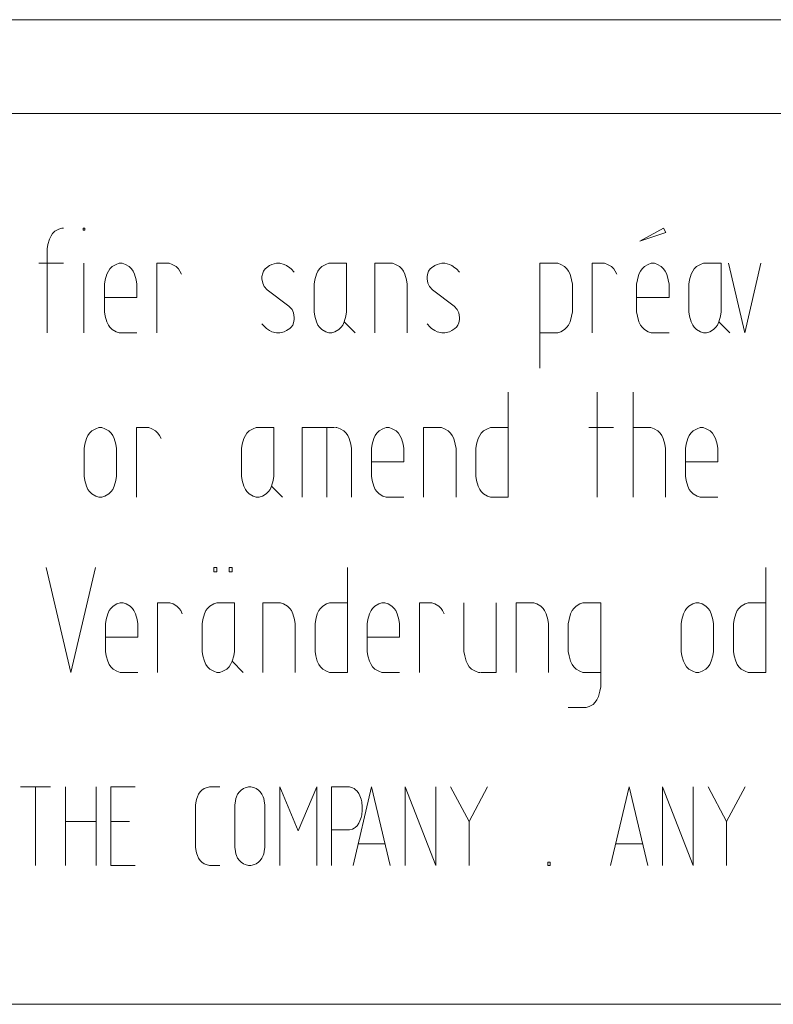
# Model space of a CAD drawing. Header units: millimetres. Extents: x 3 to 207, y 3 to 294.
# Tile 4 of 61: x 40 to 55, y 3 to 22. Entities that reach past the tile are written whole.
import ezdxf

# ---------------------------------------------------------------- set-up
doc = ezdxf.new("R2010")
doc.units = ezdxf.units.MM
doc.layers.add('1', color=7, linetype='CONTINUOUS', true_color=0xffffff)

msp = doc.modelspace()

# ---------------------------------------------------------------- linework, layer by layer
at = {"layer": '1', "color": 172, "linetype": 'Continuous', "lineweight": 18}
msp.add_line((30.014847, 21.793278), (59.014843, 21.793278), dxfattribs=at)
at = {"layer": '1', "color": 7, "linetype": 'Continuous', "lineweight": 18}
for p, q in [((3, 20.000221), (207, 20.000221)), ((105, 3), (3, 3))]:
    msp.add_line(p, q, dxfattribs=at)
at = {"layer": '1', "color": 7, "linetype": 'Continuous', "lineweight": 13}
for p, q in [((41.015076, 17.606739), (41.044548, 17.669897)), ((41.044548, 17.669897), (41.07402, 17.712)), ((41.07402, 17.712), (41.118233, 17.754107)), ((41.118233, 17.754107), (41.191917, 17.796211)), ((41.191917, 17.796211), (41.250862, 17.817265)), ((41.250862, 17.817265), (41.280338, 17.817265)), ((41.658337, 17.77516), (41.658337, 17.817265)), ((41.658337, 17.817265), (41.687809, 17.817265)), ((41.687809, 17.77516), (41.658337, 17.77516)), ((41.687809, 17.817265), (41.687809, 17.77516)), ((52.742653, 17.817265), (52.285812, 17.564632)), ((52.285812, 17.564632), (52.786861, 17.733053)), ((52.786861, 17.733053), (52.742653, 17.817265)), ((40.970863, 17.417265), (40.9856, 17.501474)), ((40.9856, 17.501474), (41.015076, 17.606739)), ((40.970863, 17.37516), (40.970863, 17.417265)), ((40.970863, 15.817265), (40.970863, 17.37516)), ((40.808758, 17.143581), (41.280338, 17.143581)), ((41.673077, 15.817265), (41.673077, 17.143581)), ((42.286865, 17.122528), (42.213181, 17.080421)), ((42.345814, 17.143581), (42.286865, 17.122528)), ((42.375286, 17.143581), (42.345814, 17.143581)), ((42.404758, 17.143581), (42.375286, 17.143581)), ((42.463707, 17.122528), (42.404758, 17.143581)), ((42.537388, 17.080421), (42.463707, 17.122528)), ((43.062759, 15.817265), (43.062759, 17.143581)), ((43.062759, 17.143581), (43.269073, 17.143581)), ((43.269073, 17.143581), (43.298546, 17.143581)), ((43.298546, 17.143581), (43.357494, 17.122528)), ((43.357494, 17.122528), (43.431179, 17.080421)), ((45.26297, 17.122528), (45.218761, 17.101475)), ((45.351387, 17.143581), (45.26297, 17.122528)), ((45.410336, 17.143581), (45.351387, 17.143581)), ((45.49876, 17.122528), (45.410336, 17.143581)), ((45.542969, 17.101475), (45.49876, 17.122528)), ((46.289387, 17.122528), (46.215706, 17.080421)), ((46.348339, 17.143581), (46.289387, 17.122528)), ((46.377811, 17.143581), (46.348339, 17.143581)), ((46.687286, 17.143581), (46.377811, 17.143581)), ((46.687286, 16.259369), (46.687286, 17.143581)), ((47.536861, 17.143581), (47.227394, 17.143581)), ((47.227394, 17.143581), (47.227394, 15.817265)), ((47.566338, 17.143581), (47.536861, 17.143581)), ((47.625286, 17.122528), (47.566338, 17.143581)), ((47.698971, 17.080421), (47.625286, 17.122528)), ((48.415913, 17.122528), (48.371704, 17.101475)), ((48.504337, 17.143581), (48.415913, 17.122528)), ((48.563286, 17.143581), (48.504337, 17.143581)), ((48.651703, 17.122528), (48.563286, 17.143581)), ((48.695919, 17.101475), (48.651703, 17.122528)), ((50.689812, 17.143581), (50.380337, 17.143581)), ((50.380337, 17.143581), (50.380337, 15.14358)), ((50.719284, 17.143581), (50.689812, 17.143581)), ((50.778229, 17.122528), (50.719284, 17.143581)), ((50.851917, 17.080421), (50.778229, 17.122528)), ((51.377285, 15.817265), (51.377285, 17.143581)), ((51.377285, 17.143581), (51.583603, 17.143581)), ((51.583603, 17.143581), (51.613075, 17.143581)), ((51.613075, 17.143581), (51.67202, 17.122528)), ((51.67202, 17.122528), (51.745705, 17.080421)), ((52.374229, 17.080421), (52.447918, 17.122528)), ((52.447918, 17.122528), (52.506863, 17.143581)), ((52.506863, 17.143581), (52.565811, 17.143581)), ((52.565811, 17.143581), (52.62476, 17.122528)), ((52.62476, 17.122528), (52.698444, 17.080421)), ((53.444862, 17.122528), (53.371178, 17.080421)), ((53.503811, 17.143581), (53.444862, 17.122528)), ((53.533287, 17.143581), (53.503811, 17.143581)), ((53.842758, 17.143581), (53.533287, 17.143581)), ((53.842758, 16.259369), (53.842758, 17.143581)), ((53.982861, 17.143581), (54.292336, 15.817265)), ((54.292336, 15.817265), (54.60181, 17.143581)), ((42.110023, 16.933054), (42.080547, 16.827791)), ((42.139496, 16.996212), (42.110023, 16.933054)), ((42.168968, 17.038317), (42.139496, 16.996212)), ((42.213181, 17.080421), (42.168968, 17.038317)), ((42.5816, 17.038317), (42.537388, 17.080421)), ((42.611076, 16.996212), (42.5816, 17.038317)), ((42.640549, 16.933054), (42.611076, 16.996212)), ((42.670021, 16.827791), (42.640549, 16.933054)), ((43.431179, 17.080421), (43.475388, 17.038317)), ((43.475388, 17.038317), (43.504864, 16.996212)), ((43.504864, 16.996212), (43.534336, 16.933054)), ((45.086128, 16.954107), (45.071388, 16.890949)), ((45.100864, 16.996212), (45.086128, 16.954107)), ((45.130337, 17.038317), (45.100864, 16.996212)), ((45.159813, 17.05937), (45.130337, 17.038317)), ((45.218761, 17.101475), (45.159813, 17.05937)), ((45.601917, 17.05937), (45.542969, 17.101475)), ((45.631393, 17.038317), (45.601917, 17.05937)), ((45.690338, 16.975159), (45.631393, 17.038317)), ((46.112545, 16.933054), (46.083076, 16.827791)), ((46.142021, 16.996212), (46.112545, 16.933054)), ((46.171494, 17.038317), (46.142021, 16.996212)), ((46.215706, 17.080421), (46.171494, 17.038317)), ((47.743179, 17.038317), (47.698971, 17.080421)), ((47.772652, 16.996212), (47.743179, 17.038317)), ((47.802128, 16.933054), (47.772652, 16.996212)), ((47.8316, 16.827791), (47.802128, 16.933054)), ((48.239071, 16.954107), (48.224339, 16.890949)), ((48.253811, 16.996212), (48.239071, 16.954107)), ((48.283287, 17.038317), (48.253811, 16.996212)), ((48.312759, 17.05937), (48.283287, 17.038317)), ((48.371704, 17.101475), (48.312759, 17.05937)), ((48.754864, 17.05937), (48.695919, 17.101475)), ((48.784336, 17.038317), (48.754864, 17.05937)), ((48.843285, 16.975159), (48.784336, 17.038317)), ((50.896126, 17.038317), (50.851917, 17.080421)), ((50.925602, 16.996212), (50.896126, 17.038317)), ((50.95507, 16.933054), (50.925602, 16.996212)), ((50.984547, 16.827791), (50.95507, 16.933054)), ((51.745705, 17.080421), (51.789917, 17.038317)), ((51.789917, 17.038317), (51.819393, 16.996212)), ((51.819393, 16.996212), (51.848862, 16.933054)), ((52.241604, 16.827791), (52.271076, 16.933054)), ((52.271076, 16.933054), (52.300552, 16.996212)), ((52.300552, 16.996212), (52.330021, 17.038317)), ((52.330021, 17.038317), (52.374229, 17.080421)), ((52.698444, 17.080421), (52.742653, 17.038317)), ((52.742653, 17.038317), (52.772129, 16.996212)), ((52.772129, 16.996212), (52.801601, 16.933054)), ((52.801601, 16.933054), (52.831078, 16.827791)), ((53.268021, 16.933054), (53.238552, 16.827791)), ((53.297497, 16.996212), (53.268021, 16.933054)), ((53.326969, 17.038317), (53.297497, 16.996212)), ((53.371178, 17.080421), (53.326969, 17.038317)), ((42.080547, 16.827791), (42.065811, 16.74358)), ((42.065811, 16.74358), (42.065811, 16.701475)), ((42.684757, 16.74358), (42.670021, 16.827791)), ((42.684757, 16.701475), (42.684757, 16.74358)), ((45.071388, 16.890949), (45.071388, 16.848843)), ((45.071388, 16.848843), (45.086128, 16.764633)), ((45.086128, 16.764633), (45.115601, 16.701475)), ((46.083076, 16.827791), (46.068336, 16.74358)), ((46.068336, 16.74358), (46.068336, 16.701475)), ((47.846336, 16.74358), (47.8316, 16.827791)), ((47.846336, 16.701475), (47.846336, 16.74358)), ((48.224339, 16.890949), (48.224339, 16.848843)), ((48.224339, 16.848843), (48.239071, 16.764633)), ((48.239071, 16.764633), (48.268547, 16.701475)), ((50.999287, 16.74358), (50.984547, 16.827791)), ((50.999287, 16.701475), (50.999287, 16.74358)), ((52.226864, 16.74358), (52.241604, 16.827791)), ((52.226864, 16.217264), (52.226864, 16.74358)), ((52.831078, 16.827791), (52.84581, 16.74358)), ((52.84581, 16.74358), (52.84581, 16.49095)), ((53.238552, 16.827791), (53.223812, 16.74358)), ((53.223812, 16.74358), (53.223812, 16.701475)), ((42.065811, 16.701475), (42.065811, 16.259369)), ((42.684757, 16.49095), (42.684757, 16.701475)), ((45.115601, 16.701475), (45.174545, 16.638317)), ((45.174545, 16.638317), (45.587177, 16.322527)), ((46.068336, 16.701475), (46.068336, 16.259369)), ((47.846336, 15.817265), (47.846336, 16.701475)), ((48.268547, 16.701475), (48.327496, 16.638317)), ((48.327496, 16.638317), (48.740128, 16.322527)), ((50.999287, 16.259369), (50.999287, 16.701475)), ((53.223812, 16.701475), (53.223812, 16.259369)), ((42.065811, 16.49095), (42.684757, 16.49095)), ((52.84581, 16.49095), (52.226864, 16.49095)), ((42.065811, 16.259369), (42.065811, 16.217264)), ((42.065811, 16.217264), (42.080547, 16.133055)), ((45.587177, 16.322527), (45.646126, 16.259369)), ((45.646126, 16.259369), (45.675602, 16.196213)), ((45.675602, 16.196213), (45.690338, 16.112001)), ((46.068336, 16.259369), (46.068336, 16.217264)), ((46.068336, 16.217264), (46.083076, 16.133055)), ((46.672546, 16.133055), (46.687286, 16.217264)), ((46.687286, 16.217264), (46.687286, 16.259369)), ((48.740128, 16.322527), (48.799076, 16.259369)), ((48.799076, 16.259369), (48.828552, 16.196213)), ((48.828552, 16.196213), (48.843285, 16.112001)), ((50.984547, 16.133055), (50.999287, 16.217264)), ((50.999287, 16.217264), (50.999287, 16.259369)), ((52.241604, 16.133055), (52.226864, 16.217264)), ((53.223812, 16.259369), (53.223812, 16.217264)), ((53.223812, 16.217264), (53.238552, 16.133055)), ((53.828022, 16.133055), (53.842758, 16.217264)), ((53.842758, 16.217264), (53.842758, 16.259369)), ((42.080547, 16.133055), (42.110023, 16.02779)), ((42.110023, 16.02779), (42.139496, 15.964633)), ((45.130337, 15.922527), (45.071388, 15.985685)), ((45.675602, 16.006739), (45.660862, 15.964633)), ((45.690338, 16.069895), (45.675602, 16.006739)), ((45.690338, 16.112001), (45.690338, 16.069895)), ((46.083076, 16.133055), (46.112545, 16.02779)), ((46.112545, 16.02779), (46.142021, 15.964633)), ((46.613602, 15.964633), (46.643078, 16.02779)), ((46.643078, 16.02779), (46.672546, 16.133055)), ((46.643078, 16.02779), (46.849388, 15.817265)), ((48.283287, 15.922527), (48.224339, 15.985685)), ((48.828552, 16.006739), (48.813812, 15.964633)), ((48.843285, 16.069895), (48.828552, 16.006739)), ((48.843285, 16.112001), (48.843285, 16.069895)), ((50.925602, 15.964633), (50.95507, 16.02779)), ((50.95507, 16.02779), (50.984547, 16.133055)), ((52.271076, 16.02779), (52.241604, 16.133055)), ((52.300552, 15.964633), (52.271076, 16.02779)), ((53.238552, 16.133055), (53.268021, 16.02779)), ((53.268021, 16.02779), (53.297497, 15.964633)), ((53.769077, 15.964633), (53.798546, 16.02779)), ((53.798546, 16.02779), (53.828022, 16.133055)), ((53.798546, 16.02779), (54.004864, 15.817265)), ((42.139496, 15.964633), (42.168968, 15.922527)), ((42.168968, 15.922527), (42.213181, 15.880423)), ((42.213181, 15.880423), (42.286865, 15.838317)), ((42.286865, 15.838317), (42.345814, 15.817265)), ((42.345814, 15.817265), (42.375286, 15.817265)), ((42.375286, 15.817265), (42.684757, 15.817265)), ((45.159813, 15.901474), (45.130337, 15.922527)), ((45.218761, 15.859369), (45.159813, 15.901474)), ((45.26297, 15.838317), (45.218761, 15.859369)), ((45.351387, 15.817265), (45.26297, 15.838317)), ((45.410336, 15.817265), (45.351387, 15.817265)), ((45.49876, 15.838317), (45.410336, 15.817265)), ((45.542969, 15.859369), (45.49876, 15.838317)), ((45.601917, 15.901474), (45.542969, 15.859369)), ((45.631393, 15.922527), (45.601917, 15.901474)), ((45.660862, 15.964633), (45.631393, 15.922527)), ((46.142021, 15.964633), (46.171494, 15.922527)), ((46.171494, 15.922527), (46.215706, 15.880423)), ((46.215706, 15.880423), (46.289387, 15.838317)), ((46.289387, 15.838317), (46.348339, 15.817265)), ((46.348339, 15.817265), (46.377811, 15.817265)), ((46.377811, 15.817265), (46.407288, 15.817265)), ((46.407288, 15.817265), (46.466236, 15.838317)), ((46.466236, 15.838317), (46.539917, 15.880423)), ((46.539917, 15.880423), (46.584129, 15.922527)), ((46.584129, 15.922527), (46.613602, 15.964633)), ((48.312759, 15.901474), (48.283287, 15.922527)), ((48.371704, 15.859369), (48.312759, 15.901474)), ((48.415913, 15.838317), (48.371704, 15.859369)), ((48.504337, 15.817265), (48.415913, 15.838317)), ((48.563286, 15.817265), (48.504337, 15.817265)), ((48.651703, 15.838317), (48.563286, 15.817265)), ((48.695919, 15.859369), (48.651703, 15.838317)), ((48.754864, 15.901474), (48.695919, 15.859369)), ((48.784336, 15.922527), (48.754864, 15.901474)), ((48.813812, 15.964633), (48.784336, 15.922527)), ((50.380337, 15.817265), (50.689812, 15.817265)), ((50.689812, 15.817265), (50.719284, 15.817265)), ((50.719284, 15.817265), (50.778229, 15.838317)), ((50.778229, 15.838317), (50.851917, 15.880423)), ((50.851917, 15.880423), (50.896126, 15.922527)), ((50.896126, 15.922527), (50.925602, 15.964633)), ((52.330021, 15.922527), (52.300552, 15.964633)), ((52.374229, 15.880423), (52.330021, 15.922527)), ((52.447918, 15.838317), (52.374229, 15.880423)), ((52.506863, 15.817265), (52.447918, 15.838317)), ((52.84581, 15.817265), (52.506863, 15.817265)), ((53.297497, 15.964633), (53.326969, 15.922527)), ((53.326969, 15.922527), (53.371178, 15.880423)), ((53.371178, 15.880423), (53.444862, 15.838317)), ((53.444862, 15.838317), (53.503811, 15.817265)), ((53.503811, 15.817265), (53.533287, 15.817265)), ((53.533287, 15.817265), (53.562759, 15.817265)), ((53.562759, 15.817265), (53.621704, 15.838317)), ((53.621704, 15.838317), (53.695393, 15.880423)), ((53.695393, 15.880423), (53.739601, 15.922527)), ((53.739601, 15.922527), (53.769077, 15.964633)), ((49.775154, 12.680959), (49.775154, 14.680959)), ((51.474312, 12.680959), (51.474312, 14.680959)), ((52.161785, 14.680959), (52.161785, 12.680959)), ((41.823891, 13.944116), (41.779678, 13.902011)), ((41.897572, 13.986221), (41.823891, 13.944116)), ((41.95652, 14.007275), (41.897572, 13.986221)), ((41.985996, 14.007275), (41.95652, 14.007275)), ((42.015469, 14.007275), (41.985996, 14.007275)), ((42.074417, 13.986221), (42.015469, 14.007275)), ((42.148102, 13.944116), (42.074417, 13.986221)), ((42.192314, 13.902011), (42.148102, 13.944116)), ((42.67347, 12.680959), (42.67347, 14.007275)), ((42.67347, 14.007275), (42.879784, 14.007275)), ((42.879784, 14.007275), (42.90926, 14.007275)), ((42.90926, 14.007275), (42.968204, 13.986221)), ((42.968204, 13.986221), (43.041889, 13.944116)), ((43.041889, 13.944116), (43.086102, 13.902011)), ((44.829468, 13.944116), (44.785259, 13.902011)), ((44.903152, 13.986221), (44.829468, 13.944116)), ((44.962101, 14.007275), (44.903152, 13.986221)), ((44.991577, 14.007275), (44.962101, 14.007275)), ((45.301052, 14.007275), (44.991577, 14.007275)), ((45.301052, 13.123064), (45.301052, 14.007275)), ((46.460102, 14.007275), (45.841152, 14.007275)), ((45.841152, 14.007275), (45.841152, 12.680959)), ((46.312729, 14.007275), (46.312729, 12.680959)), ((46.504311, 14.007275), (46.474838, 14.007275)), ((46.563259, 13.986221), (46.504311, 14.007275)), ((46.636944, 13.944116), (46.563259, 13.986221)), ((46.681152, 13.902011), (46.636944, 13.944116)), ((47.309681, 13.944116), (47.265469, 13.902011)), ((47.383362, 13.986221), (47.309681, 13.944116)), ((47.44231, 14.007275), (47.383362, 13.986221)), ((47.471786, 14.007275), (47.44231, 14.007275)), ((47.501259, 14.007275), (47.471786, 14.007275)), ((47.560204, 13.986221), (47.501259, 14.007275)), ((47.633888, 13.944116), (47.560204, 13.986221)), ((47.678101, 13.902011), (47.633888, 13.944116)), ((48.468735, 14.007275), (48.15926, 14.007275)), ((48.15926, 14.007275), (48.15926, 12.680959)), ((48.498203, 14.007275), (48.468735, 14.007275)), ((48.557152, 13.986221), (48.498203, 14.007275)), ((48.630836, 13.944116), (48.557152, 13.986221)), ((48.675045, 13.902011), (48.630836, 13.944116)), ((49.303577, 13.944116), (49.259361, 13.902011)), ((49.377254, 13.986221), (49.303577, 13.944116)), ((49.436203, 14.007275), (49.377254, 13.986221)), ((49.465679, 14.007275), (49.436203, 14.007275)), ((49.775154, 14.007275), (49.465679, 14.007275)), ((51.783787, 14.007275), (51.312206, 14.007275)), ((52.47126, 14.007275), (52.161785, 14.007275)), ((52.500729, 14.007275), (52.47126, 14.007275)), ((52.559681, 13.986221), (52.500729, 14.007275)), ((52.633362, 13.944116), (52.559681, 13.986221)), ((52.677578, 13.902011), (52.633362, 13.944116)), ((53.306103, 13.944116), (53.261894, 13.902011)), ((53.379787, 13.986221), (53.306103, 13.944116)), ((53.438736, 14.007275), (53.379787, 13.986221)), ((53.468204, 14.007275), (53.438736, 14.007275)), ((53.497681, 14.007275), (53.468204, 14.007275)), ((53.556629, 13.986221), (53.497681, 14.007275)), ((53.63031, 13.944116), (53.556629, 13.986221)), ((53.674522, 13.902011), (53.63031, 13.944116)), ((41.72073, 13.796747), (41.691257, 13.691485)), ((41.750206, 13.859906), (41.72073, 13.796747)), ((41.779678, 13.902011), (41.750206, 13.859906)), ((42.221786, 13.859906), (42.192314, 13.902011)), ((42.251259, 13.796747), (42.221786, 13.859906)), ((42.280735, 13.691485), (42.251259, 13.796747)), ((43.086102, 13.902011), (43.115574, 13.859906)), ((43.115574, 13.859906), (43.145046, 13.796747)), ((44.726311, 13.796747), (44.696838, 13.691485)), ((44.755787, 13.859906), (44.726311, 13.796747)), ((44.785259, 13.902011), (44.755787, 13.859906)), ((46.710629, 13.859906), (46.681152, 13.902011)), ((46.740101, 13.796747), (46.710629, 13.859906)), ((46.769577, 13.691485), (46.740101, 13.796747)), ((47.20652, 13.796747), (47.177048, 13.691485)), ((47.235996, 13.859906), (47.20652, 13.796747)), ((47.265469, 13.902011), (47.235996, 13.859906)), ((47.707577, 13.859906), (47.678101, 13.902011)), ((47.737045, 13.796747), (47.707577, 13.859906)), ((47.766521, 13.691485), (47.737045, 13.796747)), ((48.704521, 13.859906), (48.675045, 13.902011)), ((48.733994, 13.796747), (48.704521, 13.859906)), ((48.76347, 13.691485), (48.733994, 13.796747)), ((49.200413, 13.796747), (49.170944, 13.691485)), ((49.229889, 13.859906), (49.200413, 13.796747)), ((49.259361, 13.902011), (49.229889, 13.859906)), ((52.707047, 13.859906), (52.677578, 13.902011)), ((52.736523, 13.796747), (52.707047, 13.859906)), ((52.765995, 13.691485), (52.736523, 13.796747)), ((53.202946, 13.796747), (53.17347, 13.691485)), ((53.232418, 13.859906), (53.202946, 13.796747)), ((53.261894, 13.902011), (53.232418, 13.859906)), ((53.703995, 13.859906), (53.674522, 13.902011)), ((53.733471, 13.796747), (53.703995, 13.859906)), ((53.762943, 13.691485), (53.733471, 13.796747)), ((41.691257, 13.691485), (41.676521, 13.607274)), ((41.676521, 13.607274), (41.676521, 13.565168)), ((41.676521, 13.565168), (41.676521, 13.123064)), ((42.295467, 13.607274), (42.280735, 13.691485)), ((42.295467, 13.565168), (42.295467, 13.607274)), ((42.295467, 13.123064), (42.295467, 13.565168)), ((44.696838, 13.691485), (44.682102, 13.607274)), ((44.682102, 13.607274), (44.682102, 13.565168)), ((44.682102, 13.565168), (44.682102, 13.123064)), ((46.784313, 13.607274), (46.769577, 13.691485)), ((46.784313, 13.565168), (46.784313, 13.607274)), ((46.784313, 12.680959), (46.784313, 13.565168)), ((47.177048, 13.691485), (47.162312, 13.607274)), ((47.162312, 13.607274), (47.162312, 13.565168)), ((47.162312, 13.565168), (47.162312, 13.123064)), ((47.781261, 13.607274), (47.766521, 13.691485)), ((47.781261, 13.565168), (47.781261, 13.607274)), ((47.781261, 13.354643), (47.781261, 13.565168)), ((48.778206, 13.607274), (48.76347, 13.691485)), ((48.778206, 13.565168), (48.778206, 13.607274)), ((48.778206, 12.680959), (48.778206, 13.565168)), ((49.170944, 13.691485), (49.156204, 13.607274)), ((49.156204, 13.607274), (49.156204, 13.565168)), ((49.156204, 13.565168), (49.156204, 13.123064)), ((52.780735, 13.607274), (52.765995, 13.691485)), ((52.780735, 13.565168), (52.780735, 13.607274)), ((52.780735, 12.680959), (52.780735, 13.565168)), ((53.17347, 13.691485), (53.15873, 13.607274)), ((53.15873, 13.607274), (53.15873, 13.565168)), ((53.15873, 13.565168), (53.15873, 13.123064)), ((53.777679, 13.607274), (53.762943, 13.691485)), ((53.777679, 13.565168), (53.777679, 13.607274)), ((53.777679, 13.354643), (53.777679, 13.565168)), ((47.162312, 13.354643), (47.781261, 13.354643)), ((53.15873, 13.354643), (53.777679, 13.354643)), ((41.676521, 13.123064), (41.676521, 13.080957)), ((41.676521, 13.080957), (41.691257, 12.996749)), ((41.691257, 12.996749), (41.72073, 12.891485)), ((42.251259, 12.891485), (42.280735, 12.996749)), ((42.280735, 12.996749), (42.295467, 13.080957)), ((42.295467, 13.080957), (42.295467, 13.123064)), ((44.682102, 13.123064), (44.682102, 13.080957)), ((44.682102, 13.080957), (44.696838, 12.996749)), ((44.696838, 12.996749), (44.726311, 12.891485)), ((45.256836, 12.891485), (45.286312, 12.996749)), ((45.286312, 12.996749), (45.301052, 13.080957)), ((45.301052, 13.080957), (45.301052, 13.123064)), ((47.162312, 13.123064), (47.162312, 13.080957)), ((47.162312, 13.080957), (47.177048, 12.996749)), ((47.177048, 12.996749), (47.20652, 12.891485)), ((49.156204, 13.123064), (49.156204, 13.080957)), ((49.156204, 13.080957), (49.170944, 12.996749)), ((49.170944, 12.996749), (49.200413, 12.891485)), ((53.15873, 13.123064), (53.15873, 13.080957)), ((53.15873, 13.080957), (53.17347, 12.996749)), ((53.17347, 12.996749), (53.202946, 12.891485)), ((41.72073, 12.891485), (41.750206, 12.828327)), ((41.750206, 12.828327), (41.779678, 12.786222)), ((41.779678, 12.786222), (41.823891, 12.744117)), ((42.148102, 12.744117), (42.192314, 12.786222)), ((42.192314, 12.786222), (42.221786, 12.828327)), ((42.221786, 12.828327), (42.251259, 12.891485)), ((44.726311, 12.891485), (44.755787, 12.828327)), ((44.755787, 12.828327), (44.785259, 12.786222)), ((44.785259, 12.786222), (44.829468, 12.744117)), ((45.153679, 12.744117), (45.197887, 12.786222)), ((45.197887, 12.786222), (45.227364, 12.828327)), ((45.227364, 12.828327), (45.256836, 12.891485)), ((45.256836, 12.891485), (45.463154, 12.680959)), ((47.20652, 12.891485), (47.235996, 12.828327)), ((47.235996, 12.828327), (47.265469, 12.786222)), ((47.265469, 12.786222), (47.309681, 12.744117)), ((49.200413, 12.891485), (49.229889, 12.828327)), ((49.229889, 12.828327), (49.259361, 12.786222)), ((49.259361, 12.786222), (49.303577, 12.744117)), ((53.202946, 12.891485), (53.232418, 12.828327)), ((53.232418, 12.828327), (53.261894, 12.786222)), ((53.261894, 12.786222), (53.306103, 12.744117)), ((41.823891, 12.744117), (41.897572, 12.70201)), ((41.897572, 12.70201), (41.95652, 12.680959)), ((41.95652, 12.680959), (41.985996, 12.680959)), ((41.985996, 12.680959), (42.015469, 12.680959)), ((42.015469, 12.680959), (42.074417, 12.70201)), ((42.074417, 12.70201), (42.148102, 12.744117)), ((44.829468, 12.744117), (44.903152, 12.70201)), ((44.903152, 12.70201), (44.962101, 12.680959)), ((44.962101, 12.680959), (44.991577, 12.680959)), ((44.991577, 12.680959), (45.021046, 12.680959)), ((45.021046, 12.680959), (45.079994, 12.70201)), ((45.079994, 12.70201), (45.153679, 12.744117)), ((47.309681, 12.744117), (47.383362, 12.70201)), ((47.383362, 12.70201), (47.44231, 12.680959)), ((47.44231, 12.680959), (47.471786, 12.680959)), ((47.471786, 12.680959), (47.781261, 12.680959)), ((49.303577, 12.744117), (49.377254, 12.70201)), ((49.377254, 12.70201), (49.436203, 12.680959)), ((49.436203, 12.680959), (49.465679, 12.680959)), ((49.465679, 12.680959), (49.775154, 12.680959)), ((53.306103, 12.744117), (53.379787, 12.70201)), ((53.379787, 12.70201), (53.438736, 12.680959)), ((53.438736, 12.680959), (53.468204, 12.680959)), ((53.468204, 12.680959), (53.777679, 12.680959)), ((40.950836, 11.336029), (41.422421, 9.33603)), ((41.422421, 9.33603), (41.893997, 11.336029)), ((44.209049, 11.336029), (44.150101, 11.336029)), ((44.150101, 11.336029), (44.150101, 11.25182)), ((44.209049, 11.25182), (44.209049, 11.336029)), ((44.503788, 11.336029), (44.444839, 11.336029)), ((44.444839, 11.336029), (44.444839, 11.25182)), ((44.503788, 11.25182), (44.503788, 11.336029)), ((46.703999, 9.33603), (46.703999, 11.336029)), ((54.694313, 9.33603), (54.694313, 11.336029)), ((44.150101, 11.25182), (44.209049, 11.25182)), ((44.444839, 11.25182), (44.503788, 11.25182)), ((42.18568, 10.557083), (42.156208, 10.514977)), ((42.229893, 10.599188), (42.18568, 10.557083)), ((42.303577, 10.641294), (42.229893, 10.599188)), ((42.362526, 10.662346), (42.303577, 10.641294)), ((42.391998, 10.662346), (42.362526, 10.662346)), ((42.421471, 10.662346), (42.391998, 10.662346)), ((42.480419, 10.641294), (42.421471, 10.662346)), ((42.5541, 10.599188), (42.480419, 10.641294)), ((42.598312, 10.557083), (42.5541, 10.599188)), ((42.627789, 10.514977), (42.598312, 10.557083)), ((43.079472, 9.33603), (43.079472, 10.662346)), ((43.079472, 10.662346), (43.285786, 10.662346)), ((43.285786, 10.662346), (43.315258, 10.662346)), ((43.315258, 10.662346), (43.374207, 10.641294)), ((43.374207, 10.641294), (43.447891, 10.599188)), ((43.447891, 10.599188), (43.4921, 10.557083)), ((43.4921, 10.557083), (43.521576, 10.514977)), ((44.032207, 10.557083), (44.002731, 10.514977)), ((44.076416, 10.599188), (44.032207, 10.557083)), ((44.150101, 10.641294), (44.076416, 10.599188)), ((44.209049, 10.662346), (44.150101, 10.641294)), ((44.238522, 10.662346), (44.209049, 10.662346)), ((44.547997, 10.662346), (44.238522, 10.662346)), ((44.547997, 9.778135), (44.547997, 10.662346)), ((45.397575, 10.662346), (45.0881, 10.662346)), ((45.0881, 10.662346), (45.0881, 9.33603)), ((45.427048, 10.662346), (45.397575, 10.662346)), ((45.485996, 10.641294), (45.427048, 10.662346)), ((45.559681, 10.599188), (45.485996, 10.641294)), ((45.603889, 10.557083), (45.559681, 10.599188)), ((45.633366, 10.514977), (45.603889, 10.557083)), ((46.188206, 10.557083), (46.158733, 10.514977)), ((46.232418, 10.599188), (46.188206, 10.557083)), ((46.306099, 10.641294), (46.232418, 10.599188)), ((46.365047, 10.662346), (46.306099, 10.641294)), ((46.394524, 10.662346), (46.365047, 10.662346)), ((46.703999, 10.662346), (46.394524, 10.662346)), ((47.185154, 10.557083), (47.155682, 10.514977)), ((47.229366, 10.599188), (47.185154, 10.557083)), ((47.303047, 10.641294), (47.229366, 10.599188)), ((47.361996, 10.662346), (47.303047, 10.641294)), ((47.391472, 10.662346), (47.361996, 10.662346)), ((47.420948, 10.662346), (47.391472, 10.662346)), ((47.479893, 10.641294), (47.420948, 10.662346)), ((47.553574, 10.599188), (47.479893, 10.641294)), ((47.59779, 10.557083), (47.553574, 10.599188)), ((47.627258, 10.514977), (47.59779, 10.557083)), ((48.078941, 9.33603), (48.078941, 10.662346)), ((48.078941, 10.662346), (48.285259, 10.662346)), ((48.285259, 10.662346), (48.314732, 10.662346)), ((48.314732, 10.662346), (48.37368, 10.641294)), ((48.37368, 10.641294), (48.447365, 10.599188)), ((48.447365, 10.599188), (48.491573, 10.557083)), ((48.491573, 10.557083), (48.521049, 10.514977)), ((48.928524, 10.662346), (48.928524, 9.778135)), ((49.54747, 9.33603), (49.54747, 10.662346)), ((50.234947, 10.662346), (49.925472, 10.662346)), ((49.925472, 10.662346), (49.925472, 9.33603)), ((50.264416, 10.662346), (50.234947, 10.662346)), ((50.323364, 10.641294), (50.264416, 10.662346)), ((50.397049, 10.599188), (50.323364, 10.641294)), ((50.441257, 10.557083), (50.397049, 10.599188)), ((50.470734, 10.514977), (50.441257, 10.557083)), ((50.996105, 10.514977), (51.025574, 10.557083)), ((51.025574, 10.557083), (51.06979, 10.599188)), ((51.06979, 10.599188), (51.143471, 10.641294)), ((51.143471, 10.641294), (51.202415, 10.662346)), ((51.202415, 10.662346), (51.231892, 10.662346)), ((51.231892, 10.662346), (51.541367, 10.662346)), ((51.541367, 10.662346), (51.541367, 9.104451)), ((53.181576, 10.557083), (53.1521, 10.514977)), ((53.225788, 10.599188), (53.181576, 10.557083)), ((53.299473, 10.641294), (53.225788, 10.599188)), ((53.358418, 10.662346), (53.299473, 10.641294)), ((53.38789, 10.662346), (53.358418, 10.662346)), ((53.417366, 10.662346), (53.38789, 10.662346)), ((53.476315, 10.641294), (53.417366, 10.662346)), ((53.549999, 10.599188), (53.476315, 10.641294)), ((53.594208, 10.557083), (53.549999, 10.599188)), ((53.62368, 10.514977), (53.594208, 10.557083)), ((54.178524, 10.557083), (54.149048, 10.514977)), ((54.222733, 10.599188), (54.178524, 10.557083)), ((54.296417, 10.641294), (54.222733, 10.599188)), ((54.355366, 10.662346), (54.296417, 10.641294)), ((54.384838, 10.662346), (54.355366, 10.662346)), ((54.694313, 10.662346), (54.384838, 10.662346)), ((42.09726, 10.346556), (42.082523, 10.262345)), ((42.126732, 10.451819), (42.09726, 10.346556)), ((42.156208, 10.514977), (42.126732, 10.451819)), ((42.657261, 10.451819), (42.627789, 10.514977)), ((42.686733, 10.346556), (42.657261, 10.451819)), ((42.701469, 10.262345), (42.686733, 10.346556)), ((43.521576, 10.514977), (43.551048, 10.451819)), ((43.943783, 10.346556), (43.92905, 10.262345)), ((43.973259, 10.451819), (43.943783, 10.346556)), ((44.002731, 10.514977), (43.973259, 10.451819)), ((45.662838, 10.451819), (45.633366, 10.514977)), ((45.692314, 10.346556), (45.662838, 10.451819)), ((45.70705, 10.262345), (45.692314, 10.346556)), ((46.099789, 10.346556), (46.085049, 10.262345)), ((46.129257, 10.451819), (46.099789, 10.346556)), ((46.158733, 10.514977), (46.129257, 10.451819)), ((47.096733, 10.346556), (47.081997, 10.262345)), ((47.126205, 10.451819), (47.096733, 10.346556)), ((47.155682, 10.514977), (47.126205, 10.451819)), ((47.656734, 10.451819), (47.627258, 10.514977)), ((47.686207, 10.346556), (47.656734, 10.451819)), ((47.700947, 10.262345), (47.686207, 10.346556)), ((48.521049, 10.514977), (48.550522, 10.451819)), ((50.500206, 10.451819), (50.470734, 10.514977)), ((50.529682, 10.346556), (50.500206, 10.451819)), ((50.544422, 10.262345), (50.529682, 10.346556)), ((50.922417, 10.262345), (50.937157, 10.346556)), ((50.937157, 10.346556), (50.966625, 10.451819)), ((50.966625, 10.451819), (50.996105, 10.514977)), ((53.093155, 10.346556), (53.078415, 10.262345)), ((53.122631, 10.451819), (53.093155, 10.346556)), ((53.1521, 10.514977), (53.122631, 10.451819)), ((53.653156, 10.451819), (53.62368, 10.514977)), ((53.682629, 10.346556), (53.653156, 10.451819)), ((53.697365, 10.262345), (53.682629, 10.346556)), ((54.090099, 10.346556), (54.075367, 10.262345)), ((54.119576, 10.451819), (54.090099, 10.346556)), ((54.149048, 10.514977), (54.119576, 10.451819)), ((42.082523, 10.262345), (42.082523, 10.220241)), ((42.082523, 10.220241), (42.082523, 9.778135)), ((42.701469, 10.220241), (42.701469, 10.262345)), ((42.701469, 10.009714), (42.701469, 10.220241)), ((43.92905, 10.262345), (43.92905, 10.220241)), ((43.92905, 10.220241), (43.92905, 9.778135)), ((45.70705, 10.220241), (45.70705, 10.262345)), ((45.70705, 9.33603), (45.70705, 10.220241)), ((46.085049, 10.262345), (46.085049, 10.220241)), ((46.085049, 10.220241), (46.085049, 9.778135)), ((47.081997, 10.262345), (47.081997, 10.220241)), ((47.081997, 10.220241), (47.081997, 9.778135)), ((47.700947, 10.220241), (47.700947, 10.262345)), ((47.700947, 10.009714), (47.700947, 10.220241)), ((50.544422, 10.220241), (50.544422, 10.262345)), ((50.544422, 9.33603), (50.544422, 10.220241)), ((50.922417, 10.220241), (50.922417, 10.262345)), ((50.922417, 9.778135), (50.922417, 10.220241)), ((53.078415, 10.262345), (53.078415, 10.220241)), ((53.078415, 10.220241), (53.078415, 9.778135)), ((53.697365, 10.220241), (53.697365, 10.262345)), ((53.697365, 9.778135), (53.697365, 10.220241)), ((54.075367, 10.262345), (54.075367, 10.220241)), ((54.075367, 10.220241), (54.075367, 9.778135)), ((42.082523, 10.009714), (42.701469, 10.009714)), ((47.081997, 10.009714), (47.700947, 10.009714)), ((42.082523, 9.778135), (42.082523, 9.73603)), ((43.92905, 9.778135), (43.92905, 9.73603)), ((44.547997, 9.73603), (44.547997, 9.778135)), ((46.085049, 9.778135), (46.085049, 9.73603)), ((47.081997, 9.778135), (47.081997, 9.73603)), ((48.928524, 9.778135), (48.928524, 9.73603)), ((50.922417, 9.73603), (50.922417, 9.778135)), ((53.078415, 9.778135), (53.078415, 9.73603)), ((53.697365, 9.73603), (53.697365, 9.778135)), ((54.075367, 9.778135), (54.075367, 9.73603)), ((42.082523, 9.73603), (42.09726, 9.651819)), ((42.09726, 9.651819), (42.126732, 9.546556)), ((43.92905, 9.73603), (43.943783, 9.651819)), ((43.943783, 9.651819), (43.973259, 9.546556)), ((44.503788, 9.546556), (44.533264, 9.651819)), ((44.533264, 9.651819), (44.547997, 9.73603)), ((46.085049, 9.73603), (46.099789, 9.651819)), ((46.099789, 9.651819), (46.129257, 9.546556)), ((47.081997, 9.73603), (47.096733, 9.651819)), ((47.096733, 9.651819), (47.126205, 9.546556)), ((48.928524, 9.73603), (48.943264, 9.651819)), ((48.943264, 9.651819), (48.972733, 9.546556)), ((50.937157, 9.651819), (50.922417, 9.73603)), ((50.966625, 9.546556), (50.937157, 9.651819)), ((53.078415, 9.73603), (53.093155, 9.651819)), ((53.093155, 9.651819), (53.122631, 9.546556)), ((53.653156, 9.546556), (53.682629, 9.651819)), ((53.682629, 9.651819), (53.697365, 9.73603)), ((54.075367, 9.73603), (54.090099, 9.651819)), ((54.090099, 9.651819), (54.119576, 9.546556)), ((42.126732, 9.546556), (42.156208, 9.483398)), ((42.156208, 9.483398), (42.18568, 9.441293)), ((42.18568, 9.441293), (42.229893, 9.399188)), ((42.229893, 9.399188), (42.303577, 9.357082)), ((43.973259, 9.546556), (44.002731, 9.483398)), ((44.002731, 9.483398), (44.032207, 9.441293)), ((44.032207, 9.441293), (44.076416, 9.399188)), ((44.076416, 9.399188), (44.150101, 9.357082)), ((44.326942, 9.357082), (44.400631, 9.399188)), ((44.400631, 9.399188), (44.444839, 9.441293)), ((44.444839, 9.441293), (44.474312, 9.483398)), ((44.474312, 9.483398), (44.503788, 9.546556)), ((44.710106, 9.33603), (44.503788, 9.546556)), ((46.129257, 9.546556), (46.158733, 9.483398)), ((46.158733, 9.483398), (46.188206, 9.441293)), ((46.188206, 9.441293), (46.232418, 9.399188)), ((46.232418, 9.399188), (46.306099, 9.357082)), ((47.126205, 9.546556), (47.155682, 9.483398)), ((47.155682, 9.483398), (47.185154, 9.441293)), ((47.185154, 9.441293), (47.229366, 9.399188)), ((47.229366, 9.399188), (47.303047, 9.357082)), ((48.972733, 9.546556), (49.002209, 9.483398)), ((49.002209, 9.483398), (49.031681, 9.441293)), ((49.031681, 9.441293), (49.07589, 9.399188)), ((49.07589, 9.399188), (49.149574, 9.357082)), ((50.996105, 9.483398), (50.966625, 9.546556)), ((51.025574, 9.441293), (50.996105, 9.483398)), ((51.06979, 9.399188), (51.025574, 9.441293)), ((51.143471, 9.357082), (51.06979, 9.399188)), ((53.122631, 9.546556), (53.1521, 9.483398)), ((53.1521, 9.483398), (53.181576, 9.441293)), ((53.181576, 9.441293), (53.225788, 9.399188)), ((53.225788, 9.399188), (53.299473, 9.357082)), ((53.476315, 9.357082), (53.549999, 9.399188)), ((53.549999, 9.399188), (53.594208, 9.441293)), ((53.594208, 9.441293), (53.62368, 9.483398)), ((53.62368, 9.483398), (53.653156, 9.546556)), ((54.119576, 9.546556), (54.149048, 9.483398)), ((54.149048, 9.483398), (54.178524, 9.441293)), ((54.178524, 9.441293), (54.222733, 9.399188)), ((54.222733, 9.399188), (54.296417, 9.357082)), ((42.303577, 9.357082), (42.362526, 9.33603)), ((42.362526, 9.33603), (42.391998, 9.33603)), ((42.391998, 9.33603), (42.701469, 9.33603)), ((44.150101, 9.357082), (44.209049, 9.33603)), ((44.209049, 9.33603), (44.238522, 9.33603)), ((44.238522, 9.33603), (44.267998, 9.33603)), ((44.267998, 9.33603), (44.326942, 9.357082)), ((46.306099, 9.357082), (46.365047, 9.33603)), ((46.365047, 9.33603), (46.394524, 9.33603)), ((46.394524, 9.33603), (46.703999, 9.33603)), ((47.303047, 9.357082), (47.361996, 9.33603)), ((47.361996, 9.33603), (47.391472, 9.33603)), ((47.391472, 9.33603), (47.700947, 9.33603)), ((49.149574, 9.357082), (49.208523, 9.33603)), ((49.208523, 9.33603), (49.237999, 9.33603)), ((49.252731, 9.33603), (49.54747, 9.33603)), ((51.202415, 9.33603), (51.143471, 9.357082)), ((51.231892, 9.33603), (51.202415, 9.33603)), ((51.541367, 9.33603), (51.231892, 9.33603)), ((53.299473, 9.357082), (53.358418, 9.33603)), ((53.358418, 9.33603), (53.38789, 9.33603)), ((53.38789, 9.33603), (53.417366, 9.33603)), ((53.417366, 9.33603), (53.476315, 9.357082)), ((54.296417, 9.357082), (54.355366, 9.33603)), ((54.355366, 9.33603), (54.384838, 9.33603)), ((54.384838, 9.33603), (54.694313, 9.33603)), ((51.541367, 9.062346), (51.52663, 8.978135)), ((51.541367, 9.104451), (51.541367, 9.062346)), ((51.497154, 8.872872), (51.467682, 8.809713)), ((51.52663, 8.978135), (51.497154, 8.872872)), ((51.231892, 8.662346), (50.922417, 8.662346)), ((51.261364, 8.662346), (51.231892, 8.662346)), ((51.320312, 8.683398), (51.261364, 8.662346)), ((51.393997, 8.725504), (51.320312, 8.683398)), ((51.438206, 8.767609), (51.393997, 8.725504)), ((51.467682, 8.809713), (51.438206, 8.767609)), ((40.460484, 7.150187), (41.035221, 7.150187)), ((40.747856, 5.650187), (40.747856, 7.150187)), ((41.318722, 7.150187), (41.318722, 5.650187)), ((41.904514, 7.150187), (41.904514, 5.650187)), ((42.652222, 7.150187), (42.188011, 7.150187)), ((42.188011, 7.150187), (42.188011, 5.650187)), ((44.00396, 7.134398), (44.070278, 7.150187)), ((44.070278, 7.150187), (44.092381, 7.150187)), ((44.092381, 7.150187), (44.269222, 7.150187)), ((44.817986, 7.150187), (44.751667, 7.134398)), ((44.840092, 7.150187), (44.817986, 7.150187)), ((44.862198, 7.150187), (44.840092, 7.150187)), ((44.928516, 7.134398), (44.862198, 7.150187)), ((45.764645, 6.313345), (45.410961, 7.150187)), ((45.410961, 7.150187), (45.410961, 5.650187)), ((46.118328, 7.150187), (45.764645, 6.313345)), ((46.118328, 5.650187), (46.118328, 7.150187)), ((46.744461, 7.150187), (46.401829, 7.150187)), ((46.401829, 7.150187), (46.401829, 5.650187)), ((46.799725, 7.134398), (46.744461, 7.150187)), ((47.166904, 7.150187), (46.813221, 5.650187)), ((47.520588, 5.650187), (47.166904, 7.150187)), ((48.389881, 5.650187), (47.804092, 7.150187)), ((47.804092, 7.150187), (47.804092, 5.650187)), ((48.389881, 7.150187), (48.389881, 5.650187)), ((48.673382, 7.150187), (49.027065, 6.487029)), ((49.027065, 6.487029), (49.380749, 7.150187)), ((52.084225, 7.150187), (51.730537, 5.650187)), ((52.437908, 5.650187), (52.084225, 7.150187)), ((53.307198, 5.650187), (52.721409, 7.150187)), ((52.721409, 7.150187), (52.721409, 5.650187)), ((53.307198, 7.150187), (53.307198, 5.650187)), ((53.590694, 7.150187), (53.944382, 6.487029)), ((53.944382, 6.487029), (54.298069, 7.150187)), ((43.827118, 6.929135), (43.838169, 6.960713)), ((43.838169, 6.960713), (43.860275, 7.008082)), ((43.860275, 7.008082), (43.893436, 7.055451)), ((43.893436, 7.055451), (43.92659, 7.087029)), ((43.92659, 7.087029), (43.970802, 7.118608)), ((43.970802, 7.118608), (44.00396, 7.134398)), ((44.58588, 6.960713), (44.574825, 6.929135)), ((44.607986, 7.008082), (44.58588, 6.960713)), ((44.641144, 7.055451), (44.607986, 7.008082)), ((44.674301, 7.087029), (44.641144, 7.055451)), ((44.718513, 7.118608), (44.674301, 7.087029)), ((44.751667, 7.134398), (44.718513, 7.118608)), ((44.96167, 7.118608), (44.928516, 7.134398)), ((45.005878, 7.087029), (44.96167, 7.118608)), ((45.03904, 7.055451), (45.005878, 7.087029)), ((45.072197, 7.008082), (45.03904, 7.055451)), ((45.094303, 6.960713), (45.072197, 7.008082)), ((45.105358, 6.929135), (45.094303, 6.960713)), ((46.832878, 7.118608), (46.799725, 7.134398)), ((46.854988, 7.102818), (46.832878, 7.118608)), ((46.888142, 7.07124), (46.854988, 7.102818)), ((46.921303, 7.023871), (46.888142, 7.07124)), ((46.943405, 6.976503), (46.921303, 7.023871)), ((46.965511, 6.913345), (46.943405, 6.976503)), ((43.805012, 6.802819), (43.816067, 6.881766)), ((43.805012, 5.997556), (43.805012, 6.802819)), ((43.816067, 6.881766), (43.827118, 6.929135)), ((44.563778, 6.881766), (44.552723, 6.802819)), ((44.552723, 6.802819), (44.552723, 5.997556)), ((44.574825, 6.929135), (44.563778, 6.881766)), ((45.116405, 6.881766), (45.105358, 6.929135)), ((45.12746, 6.802819), (45.116405, 6.881766)), ((45.12746, 5.997556), (45.12746, 6.802819)), ((46.976566, 6.865976), (46.965511, 6.913345)), ((46.987617, 6.77124), (46.976566, 6.865976)), ((46.987617, 6.739661), (46.987617, 6.77124)), ((46.965511, 6.565977), (46.976566, 6.613345)), ((46.976566, 6.613345), (46.987617, 6.708082)), ((46.987617, 6.708082), (46.987617, 6.739661)), ((41.318722, 6.487029), (41.904514, 6.487029)), ((42.188011, 6.487029), (42.541698, 6.487029)), ((46.854988, 6.376503), (46.888142, 6.408082)), ((46.888142, 6.408082), (46.921303, 6.455451)), ((46.921303, 6.455451), (46.943405, 6.502819)), ((46.943405, 6.502819), (46.965511, 6.565977)), ((49.027065, 5.650187), (49.027065, 6.487029)), ((53.944382, 5.650187), (53.944382, 6.487029)), ((46.401829, 6.329134), (46.744461, 6.329134)), ((46.744461, 6.329134), (46.799725, 6.344924)), ((46.799725, 6.344924), (46.832878, 6.360713)), ((46.832878, 6.360713), (46.854988, 6.376503)), ((47.421116, 6.060714), (46.912697, 6.060714)), ((52.338436, 6.060714), (51.830009, 6.060714)), ((43.816067, 5.918609), (43.805012, 5.997556)), ((43.827118, 5.87124), (43.816067, 5.918609)), ((43.838169, 5.839661), (43.827118, 5.87124)), ((43.860275, 5.792293), (43.838169, 5.839661)), ((44.552723, 5.997556), (44.563778, 5.918609)), ((44.563778, 5.918609), (44.574825, 5.87124)), ((44.574825, 5.87124), (44.58588, 5.839661)), ((44.58588, 5.839661), (44.607986, 5.792293)), ((45.072197, 5.792293), (45.094303, 5.839661)), ((45.094303, 5.839661), (45.105358, 5.87124)), ((45.105358, 5.87124), (45.116405, 5.918609)), ((45.116405, 5.918609), (45.12746, 5.997556)), ((42.188011, 5.650187), (42.652222, 5.650187)), ((43.893436, 5.744924), (43.860275, 5.792293)), ((43.92659, 5.713345), (43.893436, 5.744924)), ((43.970802, 5.681767), (43.92659, 5.713345)), ((44.00396, 5.665977), (43.970802, 5.681767)), ((44.070278, 5.650187), (44.00396, 5.665977)), ((44.092381, 5.650187), (44.070278, 5.650187)), ((44.269222, 5.650187), (44.092381, 5.650187)), ((44.607986, 5.792293), (44.641144, 5.744924)), ((44.641144, 5.744924), (44.674301, 5.713345)), ((44.674301, 5.713345), (44.718513, 5.681767)), ((44.718513, 5.681767), (44.751667, 5.665977)), ((44.751667, 5.665977), (44.817986, 5.650187)), ((44.817986, 5.650187), (44.840092, 5.650187)), ((44.840092, 5.650187), (44.862198, 5.650187)), ((44.862198, 5.650187), (44.928516, 5.665977)), ((44.928516, 5.665977), (44.96167, 5.681767)), ((44.96167, 5.681767), (45.005878, 5.713345)), ((45.005878, 5.713345), (45.03904, 5.744924)), ((45.03904, 5.744924), (45.072197, 5.792293)), ((50.533539, 5.650187), (50.533539, 5.713345)), ((50.533539, 5.713345), (50.577751, 5.713345)), ((50.577751, 5.650187), (50.533539, 5.650187)), ((50.577751, 5.713345), (50.577751, 5.650187))]:
    msp.add_line(p, q, dxfattribs=at)

doc.saveas('drawing.dxf')
